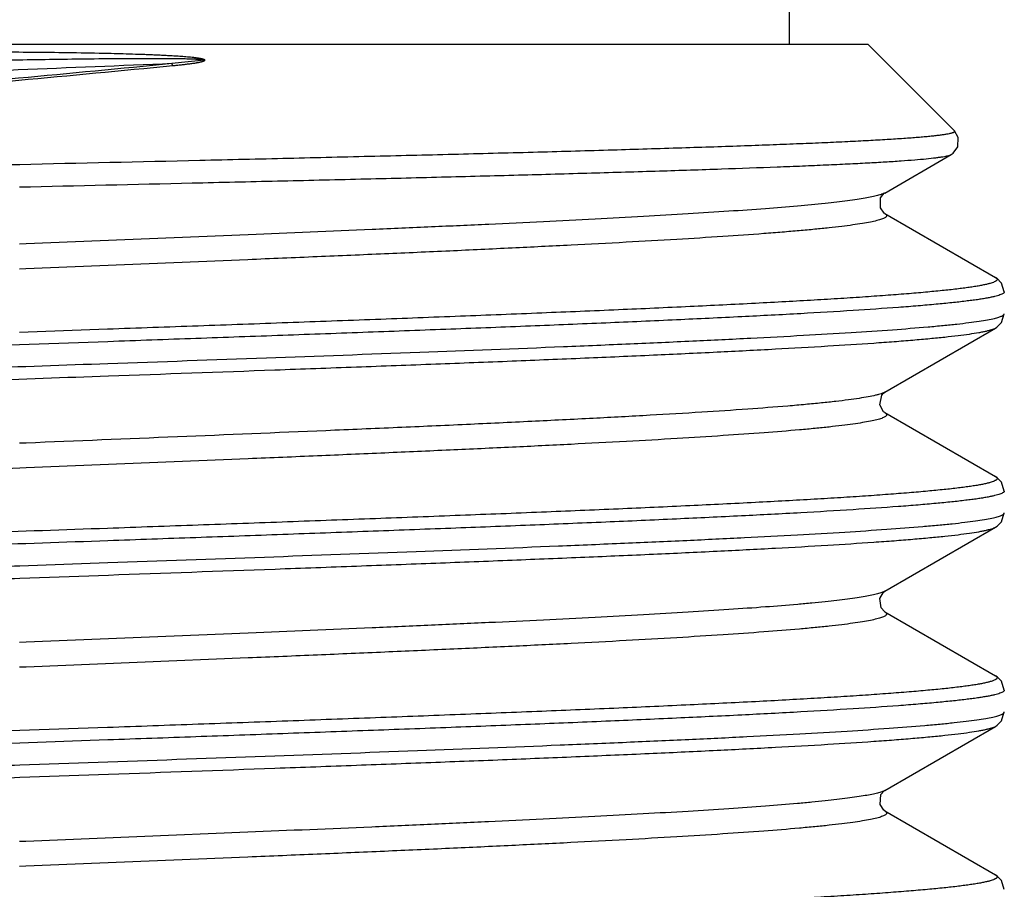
# Model space of a CAD drawing. Header units: inches. Extents: x 0 to 22, y 0 to 17.
# Tile 52 of 106: x 8.558 to 8.695, y 9.077 to 9.198. Entities that reach past the tile are written whole.
import ezdxf

# ---------------------------------------------------------------- set-up
doc = ezdxf.new("R2010")
doc.units = ezdxf.units.IN
doc.header["$LTSCALE"] = 1.21
doc.header["$MEASUREMENT"] = 0
doc.layers.get('0').update_dxf_attribs({"linetype": 'CONTINUOUS'})

msp = doc.modelspace()

# ---------------------------------------------------------------- linework, layer by layer
at = {"color": 7, "linetype": 'CONTINUOUS'}
for p, q in [((8.6653, 9.25345), (8.6653, 9.19445)), ((8.6763, 9.19445), (8.4643, 9.19445)), ((8.6763, 9.19445), (8.68835, 9.18241)), ((8.58378, 9.19224), (8.57923, 9.19177)), ((8.57933, 9.19145), (8.57923, 9.19177)), ((8.67862, 9.17373), (8.68787, 9.17908)), ((8.67862, 9.17089), (8.69407, 9.16195)), ((8.58987, 9.1679), (8.55891, 9.16663)), ((8.55891, 9.16663), (8.55799, 9.1666)), ((8.58983, 9.16443), (8.55887, 9.16317)), ((8.55887, 9.16317), (8.55795, 9.16313)), ((8.57024, 9.15473), (8.55799, 9.1543)), ((8.67862, 9.14596), (8.69407, 9.1549)), ((8.5703, 9.153), (8.55799, 9.15257)), ((8.67862, 9.14596), (8.67811, 9.14574)), ((8.67846, 9.14584), (8.67862, 9.14596)), ((8.67862, 9.14312), (8.69407, 9.13418)), ((8.5589, 9.13886), (8.55799, 9.13883)), ((8.58987, 9.13667), (8.55891, 9.1354)), ((8.558, 9.13536), (8.55073, 9.13506)), ((8.55891, 9.1354), (8.558, 9.13536)), ((8.67862, 9.11819), (8.69407, 9.12713)), ((8.558, 9.12176), (8.5703, 9.12219)), ((8.558, 9.12002), (8.57037, 9.12046)), ((8.6786, 9.11818), (8.67862, 9.11819)), ((8.67862, 9.11535), (8.69407, 9.10641)), ((8.58987, 9.11236), (8.55888, 9.11109)), ((8.55888, 9.11109), (8.55796, 9.11106)), ((8.58987, 9.1089), (8.55888, 9.10763)), ((8.55888, 9.10763), (8.55796, 9.10759)), ((8.57024, 9.09919), (8.558, 9.09876)), ((8.67862, 9.09042), (8.69407, 9.09936)), ((8.69407, 9.09936), (8.69407, 9.09936)), ((8.5703, 9.09746), (8.558, 9.09703)), ((8.558, 9.09399), (8.5703, 9.09442)), ((8.558, 9.09225), (8.57037, 9.09269)), ((8.67862, 9.08758), (8.69407, 9.07864)), ((8.58981, 9.08459), (8.55887, 9.08332)), ((8.55887, 9.08332), (8.55796, 9.08329)), ((8.58981, 9.08112), (8.55887, 9.07986)), ((8.55887, 9.07986), (8.55796, 9.07982))]:
    msp.add_line(p, q, dxfattribs=at)
for points in [[(8.68787, 9.17908), (8.68819, 9.1793), (8.68881, 9.18015), (8.68889, 9.18149), (8.68835, 9.18241)], [(8.67863, 9.17088), (8.67854, 9.17094), (8.67802, 9.17165), (8.67806, 9.17305), (8.67856, 9.17369), (8.67863, 9.17374)], [(8.6953, 9.15995), (8.69492, 9.16118), (8.69425, 9.16184), (8.69407, 9.16195)], [(8.69407, 9.1549), (8.69425, 9.15501), (8.69492, 9.15567), (8.6953, 9.1569)], [(8.67862, 9.14312), (8.67847, 9.14323), (8.67793, 9.14418), (8.67821, 9.14556), (8.67846, 9.14584)], [(8.6953, 9.13217), (8.69491, 9.13342), (8.6943, 9.13403), (8.69407, 9.13418)], [(8.69407, 9.12713), (8.6943, 9.12728), (8.69491, 9.12789), (8.6953, 9.12914)], [(8.67863, 9.11534), (8.67858, 9.11537), (8.67813, 9.11588), (8.67794, 9.1172), (8.67847, 9.11808), (8.6786, 9.11818)], [(8.6953, 9.1044), (8.69491, 9.10565), (8.6943, 9.10626), (8.69407, 9.10641)], [(8.69407, 9.09936), (8.6943, 9.09951), (8.69491, 9.10012), (8.6953, 9.10137)], [(8.67863, 9.08757), (8.67852, 9.08765), (8.67798, 9.08844), (8.6781, 9.08984), (8.67858, 9.09039), (8.67863, 9.09043)], [(8.6953, 9.07663), (8.69491, 9.07788), (8.6943, 9.07849), (8.69407, 9.07864)]]:
    msp.add_lwpolyline(points, dxfattribs=at)
for points, knots in [([(8.4617, 9.19145), (8.4618, 9.19148), (8.46202, 9.19152), (8.46254, 9.19161), (8.46333, 9.19171), (8.46443, 9.19183), (8.46576, 9.19194), (8.46731, 9.19205), (8.46979, 9.1922), (8.47341, 9.19238), (8.47835, 9.19256), (8.48406, 9.19274), (8.49048, 9.19289), (8.49758, 9.19304), (8.50528, 9.19316), (8.51658, 9.19331), (8.52846, 9.19341), (8.54082, 9.19346), (8.55051, 9.19345), (8.5587, 9.1934), (8.56532, 9.19332), (8.56864, 9.19326), (8.5703, 9.19322)], [0, 0, 0, 0, 0.002864, 0.00623, 0.014475, 0.024735, 0.036999, 0.051249, 0.067461, 0.10565, 0.151278, 0.203978, 0.263324, 0.328824, 0.399931, 0.476049, 0.640719, 0.727885, 0.817305, 0.908247, 0.954067, 1, 1, 1, 1]), ([(8.5703, 9.19322), (8.57087, 9.19321), (8.57201, 9.19318), (8.57372, 9.19313), (8.57514, 9.19308), (8.57628, 9.19304), (8.57714, 9.193), (8.57799, 9.19296), (8.57884, 9.19292), (8.57969, 9.19287), (8.5804, 9.19282), (8.58097, 9.19278), (8.5814, 9.19274), (8.58182, 9.1927), (8.58218, 9.19266), (8.58246, 9.19263), (8.58267, 9.1926), (8.58288, 9.19257), (8.58306, 9.19254), (8.58318, 9.19252), (8.58325, 9.1925), (8.58332, 9.19249), (8.58341, 9.19247), (8.58349, 9.19244), (8.58356, 9.19242), (8.58361, 9.19241), (8.58366, 9.1924), (8.5837, 9.19239), (8.58373, 9.19237), (8.58375, 9.19235), (8.58377, 9.19232), (8.58378, 9.19228), (8.58378, 9.19225), (8.58378, 9.19224)], [0, 0, 0, 0, 0.125455, 0.250927, 0.376398, 0.439129, 0.501856, 0.564579, 0.627298, 0.690016, 0.752735, 0.784097, 0.815461, 0.846827, 0.878196, 0.893879, 0.909561, 0.925235, 0.940902, 0.948712, 0.952634, 0.95657, 0.964315, 0.971967, 0.975994, 0.980169, 0.984198, 0.987811, 0.989435, 0.99098, 0.994009, 0.997058, 1, 1, 1, 1]), ([(8.57923, 9.19177), (8.5721, 9.19107), (8.55785, 9.18972), (8.53679, 9.18776), (8.51962, 9.18611), (8.5065, 9.1848), (8.49732, 9.18384), (8.48868, 9.18289), (8.48067, 9.18194), (8.47334, 9.18101), (8.46674, 9.18008), (8.46173, 9.17929), (8.45813, 9.17865), (8.45574, 9.1782), (8.45356, 9.17774), (8.4516, 9.17729), (8.44987, 9.17684), (8.44879, 9.17652), (8.44829, 9.17635)], [0, 0, 0, 0, 0.162904, 0.32526, 0.481125, 0.55491, 0.625091, 0.691098, 0.752411, 0.808566, 0.859159, 0.903842, 0.923879, 0.942337, 0.959195, 0.974431, 0.988035, 1, 1, 1, 1]), ([(8.57923, 9.19177), (8.57208, 9.19148), (8.5614, 9.19104), (8.54727, 9.19046), (8.53694, 9.19003), (8.52693, 9.18959), (8.51735, 9.18916), (8.50829, 9.18872), (8.49983, 9.18829), (8.49206, 9.18786), (8.48506, 9.18742), (8.47973, 9.18705), (8.47591, 9.18675), (8.47338, 9.18653), (8.47109, 9.18632), (8.46904, 9.1861), (8.46724, 9.18588), (8.46568, 9.18567), (8.46455, 9.18548), (8.46378, 9.18533), (8.46329, 9.18522), (8.46287, 9.18511), (8.46252, 9.185), (8.46223, 9.18489), (8.46206, 9.18482), (8.46199, 9.18477)], [0, 0, 0, 0, 0.182591, 0.272769, 0.361017, 0.446493, 0.528353, 0.605798, 0.678073, 0.744479, 0.804364, 0.857154, 0.880723, 0.902336, 0.921939, 0.939484, 0.954935, 0.968259, 0.97943, 0.984202, 0.988431, 0.992121, 0.995273, 0.997895, 1, 1, 1, 1]), ([(8.46212, 9.18831), (8.46221, 9.18834), (8.46241, 9.1884), (8.46274, 9.18848), (8.46313, 9.18856), (8.46376, 9.18868), (8.46469, 9.18882), (8.46597, 9.18897), (8.46747, 9.18913), (8.46919, 9.18929), (8.47112, 9.18944), (8.47411, 9.18965), (8.47835, 9.1899), (8.48401, 9.19019), (8.49041, 9.19047), (8.49748, 9.19074), (8.50517, 9.191), (8.51341, 9.19126), (8.52213, 9.19151), (8.53126, 9.19174), (8.54072, 9.19197), (8.55043, 9.19218), (8.56031, 9.19236), (8.56694, 9.19245), (8.57028, 9.19248)], [0, 0, 0, 0, 0.002646, 0.005796, 0.009456, 0.013628, 0.023504, 0.035419, 0.049358, 0.065295, 0.083202, 0.103043, 0.148365, 0.200888, 0.260171, 0.325715, 0.396964, 0.473311, 0.55411, 0.638677, 0.726294, 0.816222, 0.907706, 1, 1, 1, 1]), ([(8.57028, 9.19248), (8.57084, 9.19248), (8.57197, 9.19249), (8.57338, 9.1925), (8.57451, 9.1925), (8.57536, 9.19251), (8.57621, 9.19251), (8.57706, 9.19251), (8.5779, 9.1925), (8.57875, 9.1925), (8.57945, 9.19249), (8.58002, 9.19248), (8.58044, 9.19248), (8.58087, 9.19247), (8.58129, 9.19246), (8.58171, 9.19245), (8.58206, 9.19244), (8.58235, 9.19242), (8.58256, 9.19242), (8.58277, 9.1924), (8.58294, 9.19239), (8.58309, 9.19238), (8.58319, 9.19237), (8.5833, 9.19237), (8.5834, 9.19235), (8.58349, 9.19234), (8.58356, 9.19233), (8.58363, 9.19232), (8.5837, 9.19231), (8.58375, 9.19227), (8.58378, 9.19225), (8.58378, 9.19224)], [0, 0, 0, 0, 0.125209, 0.250415, 0.31301, 0.375596, 0.438171, 0.500733, 0.56328, 0.625813, 0.688333, 0.719588, 0.750841, 0.782092, 0.813344, 0.844596, 0.875854, 0.891485, 0.907119, 0.922757, 0.938399, 0.946222, 0.954045, 0.961876, 0.969689, 0.977514, 0.981466, 0.985405, 0.993077, 0.99673, 1, 1, 1, 1]), ([(8.58378, 9.19224), (8.58379, 9.19222), (8.58378, 9.19219), (8.58376, 9.19216), (8.58374, 9.19214), (8.58371, 9.19213), (8.58366, 9.19211), (8.58361, 9.1921), (8.58354, 9.19207), (8.58348, 9.19205), (8.58342, 9.19203), (8.58333, 9.192), (8.58321, 9.19198), (8.58307, 9.19195), (8.58294, 9.19192), (8.5828, 9.19189), (8.58265, 9.19186), (8.58247, 9.19183), (8.58223, 9.19179), (8.58194, 9.19175), (8.58156, 9.1917), (8.58108, 9.19164), (8.5805, 9.19157), (8.57992, 9.19151), (8.57953, 9.19147), (8.57933, 9.19145)], [0, 0, 0, 0, 0.011569, 0.01767, 0.024154, 0.031218, 0.038782, 0.054387, 0.069429, 0.084093, 0.098788, 0.113843, 0.144695, 0.175589, 0.206536, 0.237703, 0.268975, 0.30031, 0.363203, 0.426327, 0.489626, 0.616648, 0.744107, 0.871911, 1, 1, 1, 1]), ([(8.57933, 9.19145), (8.57217, 9.19076), (8.55788, 9.18941), (8.53673, 9.18744), (8.5195, 9.1858), (8.50633, 9.18448), (8.49711, 9.18352), (8.48844, 9.18257), (8.48039, 9.18163), (8.47303, 9.18069), (8.46641, 9.17976), (8.46138, 9.17897), (8.45776, 9.17834), (8.45536, 9.17788), (8.45318, 9.17742), (8.45121, 9.17697), (8.44947, 9.17652), (8.44839, 9.1762), (8.44788, 9.17604)], [0, 0, 0, 0, 0.162889, 0.325238, 0.481105, 0.554892, 0.625078, 0.691089, 0.752407, 0.808567, 0.859163, 0.903849, 0.923886, 0.942344, 0.959201, 0.974437, 0.988038, 1, 1, 1, 1]), ([(8.558, 9.17773), (8.56637, 9.17792), (8.57886, 9.1782), (8.59537, 9.17859), (8.6074, 9.17888), (8.619, 9.17916), (8.63005, 9.17945), (8.64043, 9.17974), (8.64861, 9.17999), (8.65473, 9.18019), (8.65898, 9.18033), (8.66297, 9.18048), (8.66671, 9.18063), (8.67018, 9.18077), (8.67337, 9.18092), (8.67627, 9.18107), (8.67887, 9.18121), (8.68085, 9.18134), (8.68228, 9.18144), (8.68323, 9.18151), (8.6841, 9.18159), (8.6849, 9.18166), (8.68561, 9.18174), (8.68624, 9.18181), (8.68679, 9.18188), (8.68726, 9.18196), (8.6876, 9.18202), (8.68783, 9.18207), (8.68797, 9.18211), (8.68809, 9.18215), (8.68819, 9.18218), (8.68827, 9.18222), (8.68832, 9.18226), (8.68836, 9.18229), (8.68838, 9.18233), (8.68837, 9.18238), (8.68836, 9.1824), (8.68835, 9.18241)], [0, 0, 0, 0, 0.192176, 0.286876, 0.379301, 0.468463, 0.553395, 0.633174, 0.706923, 0.741279, 0.773827, 0.804474, 0.833137, 0.859732, 0.884185, 0.906426, 0.926392, 0.944023, 0.951948, 0.959272, 0.965988, 0.972092, 0.977581, 0.982451, 0.986699, 0.990323, 0.993323, 0.99459, 0.995703, 0.996662, 0.997471, 0.998132, 0.998654, 0.999051, 0.999359, 0.999648, 1, 1, 1, 1]), ([(8.55799, 9.17458), (8.56602, 9.17476), (8.578, 9.17504), (8.59386, 9.17541), (8.60544, 9.17568), (8.61665, 9.17596), (8.62737, 9.17624), (8.6375, 9.17652), (8.64693, 9.1768), (8.65557, 9.17708), (8.66223, 9.17732), (8.66709, 9.17751), (8.67037, 9.17765), (8.67339, 9.17779), (8.67614, 9.17793), (8.67861, 9.17807), (8.68081, 9.17821), (8.68271, 9.17835), (8.68433, 9.1785), (8.68548, 9.17862), (8.68626, 9.17872), (8.68673, 9.17879), (8.68712, 9.17886), (8.68744, 9.17893), (8.68766, 9.17899), (8.68779, 9.17904), (8.68784, 9.17907), (8.68787, 9.17908)], [0, 0, 0, 0, 0.185225, 0.276643, 0.366062, 0.452595, 0.535377, 0.613573, 0.686391, 0.753087, 0.812973, 0.840164, 0.865425, 0.888688, 0.909893, 0.928983, 0.945906, 0.960619, 0.973083, 0.983264, 0.987492, 0.991143, 0.994215, 0.996709, 0.998632, 0.999384, 1, 1, 1, 1]), ([(8.47141, 9.17545), (8.47421, 9.17555), (8.48011, 9.17575), (8.48937, 9.17603), (8.49944, 9.17631), (8.51417, 9.1767), (8.53377, 9.17717), (8.54977, 9.17754), (8.558, 9.17773)], [0, 0, 0, 0, 0.096974, 0.204356, 0.321025, 0.445835, 0.714718, 1, 1, 1, 1]), ([(8.67862, 9.17373), (8.67856, 9.1737), (8.67843, 9.17363), (8.6782, 9.17354), (8.67793, 9.17345), (8.67747, 9.17332), (8.67679, 9.17317), (8.67584, 9.17299), (8.67471, 9.17281), (8.6734, 9.17263), (8.67191, 9.17245), (8.66959, 9.17219), (8.66627, 9.17188), (8.6618, 9.17152), (8.65671, 9.17116), (8.65104, 9.1708), (8.64481, 9.17044), (8.63808, 9.17007), (8.63089, 9.16971), (8.62329, 9.16935), (8.61533, 9.16899), (8.60415, 9.1685), (8.59563, 9.16814), (8.58987, 9.1679)], [0, 0, 0, 0, 0.002269, 0.00501, 0.008235, 0.011951, 0.020866, 0.031769, 0.044657, 0.05952, 0.076335, 0.095075, 0.138219, 0.188676, 0.246109, 0.310139, 0.380329, 0.456213, 0.53727, 0.62296, 0.712695, 0.805872, 1, 1, 1, 1]), ([(8.67863, 9.17088), (8.67868, 9.17085), (8.67875, 9.17081), (8.67882, 9.17074), (8.67886, 9.17069), (8.67888, 9.17063), (8.67889, 9.17058), (8.67888, 9.17053), (8.67886, 9.17048), (8.67883, 9.17043), (8.67876, 9.17035), (8.67863, 9.17027), (8.67843, 9.17017), (8.67818, 9.17007), (8.67787, 9.16997), (8.67735, 9.16983), (8.67656, 9.16965), (8.67544, 9.16946), (8.67411, 9.16926), (8.67256, 9.16906), (8.6708, 9.16886), (8.66883, 9.16866), (8.66665, 9.16846), (8.66428, 9.16826), (8.66073, 9.16798), (8.65582, 9.16764), (8.64942, 9.16724), (8.64236, 9.16684), (8.6347, 9.16644), (8.6265, 9.16604), (8.61784, 9.16563), (8.60878, 9.16523), (8.5994, 9.16483), (8.59305, 9.16457), (8.58983, 9.16443)], [0, 0, 0, 0, 0.001947, 0.00274, 0.003431, 0.004044, 0.004611, 0.005175, 0.005779, 0.006457, 0.007234, 0.009144, 0.011588, 0.014601, 0.0182, 0.022395, 0.032589, 0.045193, 0.060195, 0.077574, 0.097305, 0.119348, 0.143657, 0.170187, 0.198886, 0.262546, 0.334115, 0.413005, 0.498564, 0.590083, 0.686807, 0.787931, 0.892619, 1, 1, 1, 1]), ([(8.69407, 9.16195), (8.6941, 9.16193), (8.69415, 9.1619), (8.69422, 9.16184), (8.69427, 9.16178), (8.6943, 9.16173), (8.69431, 9.16167), (8.69429, 9.16161), (8.69425, 9.16155), (8.6942, 9.16149), (8.69412, 9.16144), (8.69398, 9.16136), (8.69376, 9.16126), (8.69343, 9.16115), (8.69302, 9.16104), (8.69253, 9.16093), (8.69196, 9.16081), (8.69131, 9.1607), (8.69058, 9.16059), (8.68977, 9.16048), (8.68854, 9.16032), (8.68682, 9.16013), (8.68452, 9.15991), (8.68192, 9.15968), (8.67903, 9.15946), (8.67586, 9.15923), (8.67242, 9.15901), (8.66871, 9.15878), (8.66474, 9.15856), (8.65897, 9.15825), (8.6512, 9.15787), (8.64127, 9.15742), (8.63059, 9.15698), (8.61929, 9.15653), (8.60748, 9.15608), (8.59529, 9.15563), (8.58283, 9.15518), (8.57445, 9.15488), (8.57024, 9.15473)], [0, 0, 0, 0, 0.000829, 0.001527, 0.002112, 0.00261, 0.003064, 0.00353, 0.004058, 0.004686, 0.005435, 0.006318, 0.008514, 0.011309, 0.014717, 0.018746, 0.023398, 0.028674, 0.034572, 0.04109, 0.048225, 0.064332, 0.082856, 0.103752, 0.126968, 0.152446, 0.180121, 0.209921, 0.24177, 0.275587, 0.348766, 0.428702, 0.514566, 0.60547, 0.700467, 0.798575, 0.898769, 1, 1, 1, 1]), ([(8.6953, 9.15994), (8.6953, 9.15993), (8.6953, 9.15989), (8.69527, 9.15983), (8.69522, 9.15978), (8.69512, 9.1597), (8.69495, 9.1596), (8.69468, 9.1595), (8.69434, 9.15939), (8.69393, 9.15929), (8.69344, 9.15918), (8.69288, 9.15907), (8.69224, 9.15896), (8.69153, 9.15885), (8.69075, 9.15875), (8.68957, 9.1586), (8.6879, 9.15841), (8.6857, 9.1582), (8.68321, 9.15798), (8.67936, 9.15768), (8.67391, 9.15731), (8.66662, 9.15688), (8.65841, 9.15645), (8.64935, 9.15602), (8.63953, 9.15559), (8.62904, 9.15516), (8.61799, 9.15473), (8.60647, 9.1543), (8.59461, 9.15387), (8.58252, 9.15343), (8.57439, 9.15315), (8.5703, 9.153)], [0, 0, 0, 0, 0.000439, 0.000927, 0.001499, 0.00218, 0.003911, 0.006182, 0.009014, 0.012418, 0.016399, 0.02096, 0.0261, 0.031819, 0.038113, 0.044982, 0.060425, 0.078117, 0.098018, 0.120081, 0.170486, 0.228855, 0.294632, 0.367189, 0.44583, 0.529801, 0.618295, 0.710462, 0.805418, 0.902243, 1, 1, 1, 1]), ([(8.5703, 9.14996), (8.57767, 9.15022), (8.59216, 9.15074), (8.61333, 9.15151), (8.63024, 9.15216), (8.64293, 9.1527), (8.65164, 9.15309), (8.6597, 9.15348), (8.66706, 9.15387), (8.67366, 9.15426), (8.67944, 9.15464), (8.68373, 9.15498), (8.68672, 9.15525), (8.68861, 9.15545), (8.69028, 9.15564), (8.69171, 9.15584), (8.6929, 9.15603), (8.69361, 9.15617), (8.69392, 9.15625)], [0, 0, 0, 0, 0.178501, 0.351412, 0.513304, 0.58851, 0.659088, 0.724483, 0.784175, 0.837695, 0.884618, 0.924581, 0.941853, 0.957276, 0.970822, 0.982466, 0.992195, 1, 1, 1, 1]), ([(8.69392, 9.15625), (8.69403, 9.15627), (8.69423, 9.15632), (8.69451, 9.15641), (8.69475, 9.15649), (8.69495, 9.15657), (8.6951, 9.15665), (8.6952, 9.15672), (8.69525, 9.15678), (8.69529, 9.15683), (8.6953, 9.15688), (8.6953, 9.1569)], [0, 0, 0, 0, 0.210246, 0.394413, 0.552789, 0.685851, 0.794432, 0.880119, 0.915378, 0.94642, 1, 1, 1, 1]), ([(8.57037, 9.14823), (8.57811, 9.14851), (8.58964, 9.14892), (8.60485, 9.14948), (8.61587, 9.14989), (8.62649, 9.1503), (8.63661, 9.15072), (8.64614, 9.15113), (8.65499, 9.15155), (8.6631, 9.15196), (8.67038, 9.15237), (8.6759, 9.15273), (8.67986, 9.15301), (8.68247, 9.15322), (8.68483, 9.15343), (8.68693, 9.15364), (8.68877, 9.15384), (8.69035, 9.15405), (8.6915, 9.15423), (8.69229, 9.15437), (8.69278, 9.15448), (8.6932, 9.15458), (8.69355, 9.15468), (8.69384, 9.15478), (8.694, 9.15486), (8.69407, 9.1549)], [0, 0, 0, 0, 0.187515, 0.279195, 0.368404, 0.454349, 0.536272, 0.613445, 0.685183, 0.750847, 0.809855, 0.861679, 0.884754, 0.905867, 0.924972, 0.942031, 0.957009, 0.969873, 0.980605, 0.985168, 0.989194, 0.992685, 0.995643, 0.998077, 1, 1, 1, 1]), ([(8.55799, 9.15257), (8.55142, 9.15233), (8.53854, 9.15187), (8.51979, 9.15117), (8.5049, 9.15058), (8.49375, 9.15009), (8.4861, 9.14974), (8.47899, 9.14939), (8.47247, 9.14903), (8.46658, 9.14868), (8.46135, 9.14833), (8.45683, 9.14798), (8.45352, 9.14768), (8.45124, 9.14743), (8.44982, 9.14726), (8.44859, 9.14708), (8.44784, 9.14695), (8.44749, 9.14689)], [0, 0, 0, 0, 0.17838, 0.349343, 0.508493, 0.582336, 0.651712, 0.716174, 0.77531, 0.828744, 0.876137, 0.91719, 0.951646, 0.966334, 0.9793, 0.990525, 1, 1, 1, 1]), ([(8.45491, 9.14476), (8.45619, 9.14488), (8.45895, 9.14511), (8.46339, 9.14543), (8.4684, 9.14576), (8.47397, 9.14608), (8.48005, 9.1464), (8.4891, 9.14685), (8.50146, 9.14739), (8.51733, 9.14804), (8.53434, 9.14868), (8.55213, 9.14932), (8.5642, 9.14975), (8.5703, 9.14996)], [0, 0, 0, 0, 0.033368, 0.071935, 0.115497, 0.163824, 0.216657, 0.273716, 0.39926, 0.537755, 0.686201, 0.84139, 1, 1, 1, 1]), ([(8.45586, 9.14303), (8.45713, 9.14315), (8.45987, 9.14338), (8.46428, 9.1437), (8.46925, 9.14402), (8.47478, 9.14435), (8.48082, 9.14467), (8.4898, 9.14512), (8.50206, 9.14566), (8.51781, 9.1463), (8.53469, 9.14695), (8.55233, 9.14759), (8.56431, 9.14802), (8.57037, 9.14823)], [0, 0, 0, 0, 0.033394, 0.071984, 0.115565, 0.163908, 0.216754, 0.273822, 0.399373, 0.537861, 0.686285, 0.841439, 1, 1, 1, 1]), ([(8.67811, 9.14574), (8.67799, 9.1457), (8.67774, 9.14563), (8.67715, 9.14547), (8.67626, 9.14529), (8.675, 9.14508), (8.67349, 9.14487), (8.67173, 9.14465), (8.66974, 9.14444), (8.66751, 9.14423), (8.66409, 9.14393), (8.65926, 9.14356), (8.65285, 9.14314), (8.64566, 9.14271), (8.63776, 9.14229), (8.62922, 9.14186), (8.62013, 9.14143), (8.61056, 9.14101), (8.59713, 9.14043), (8.57986, 9.13972), (8.56593, 9.13915), (8.5589, 9.13886)], [0, 0, 0, 0, 0.003045, 0.006603, 0.015261, 0.025978, 0.038745, 0.053541, 0.07033, 0.089077, 0.109744, 0.156635, 0.210568, 0.271038, 0.337482, 0.40927, 0.485731, 0.56614, 0.649743, 0.823344, 1, 1, 1, 1]), ([(8.67862, 9.14312), (8.67867, 9.14309), (8.67874, 9.14304), (8.67882, 9.14297), (8.67886, 9.14292), (8.67888, 9.14287), (8.67889, 9.14282), (8.67889, 9.14276), (8.67886, 9.14271), (8.67883, 9.14266), (8.67876, 9.14259), (8.67864, 9.1425), (8.67844, 9.1424), (8.67819, 9.1423), (8.67788, 9.1422), (8.67736, 9.14206), (8.67658, 9.14189), (8.67546, 9.14169), (8.67413, 9.14149), (8.67259, 9.14129), (8.67083, 9.14109), (8.66886, 9.14089), (8.66583, 9.14061), (8.66156, 9.14027), (8.65587, 9.13987), (8.64946, 9.13947), (8.6424, 9.13907), (8.63474, 9.13867), (8.62655, 9.13827), (8.61788, 9.13787), (8.60882, 9.13747), (8.59944, 9.13706), (8.59309, 9.1368), (8.58987, 9.13667)], [0, 0, 0, 0, 0.001967, 0.002768, 0.003466, 0.004084, 0.004654, 0.005217, 0.005817, 0.006488, 0.007257, 0.009148, 0.011573, 0.014568, 0.01815, 0.022328, 0.032485, 0.045053, 0.060026, 0.077382, 0.097088, 0.119107, 0.143401, 0.198605, 0.262251, 0.333821, 0.412722, 0.498304, 0.589858, 0.686625, 0.787802, 0.89255, 1, 1, 1, 1]), ([(8.69407, 9.13418), (8.6941, 9.13416), (8.69415, 9.13413), (8.69422, 9.13407), (8.69427, 9.13401), (8.6943, 9.13396), (8.69431, 9.1339), (8.69429, 9.13384), (8.69425, 9.13378), (8.6942, 9.13372), (8.69412, 9.13367), (8.69398, 9.13359), (8.69376, 9.13349), (8.69343, 9.13338), (8.69302, 9.13327), (8.69253, 9.13316), (8.69196, 9.13304), (8.69131, 9.13293), (8.69058, 9.13282), (8.68977, 9.13271), (8.68855, 9.13255), (8.68682, 9.13236), (8.68452, 9.13214), (8.68192, 9.13191), (8.67903, 9.13169), (8.67586, 9.13146), (8.67241, 9.13124), (8.6687, 9.13101), (8.66473, 9.13079), (8.65896, 9.13048), (8.65118, 9.1301), (8.64125, 9.12965), (8.63057, 9.1292), (8.61927, 9.12876), (8.60747, 9.12831), (8.59527, 9.12786), (8.58282, 9.12741), (8.57445, 9.12711), (8.57024, 9.12696)], [0, 0, 0, 0, 0.000829, 0.001529, 0.002115, 0.002613, 0.003067, 0.003533, 0.004061, 0.004688, 0.005436, 0.006318, 0.008512, 0.011305, 0.014713, 0.018742, 0.023394, 0.02867, 0.034568, 0.041087, 0.048224, 0.064338, 0.082869, 0.103774, 0.127005, 0.152498, 0.180189, 0.210009, 0.241878, 0.275712, 0.348924, 0.428879, 0.514748, 0.60564, 0.700612, 0.798677, 0.898819, 1, 1, 1, 1]), ([(8.6953, 9.13217), (8.6953, 9.13216), (8.6953, 9.13212), (8.69527, 9.13206), (8.69522, 9.13201), (8.69512, 9.13193), (8.69495, 9.13183), (8.69468, 9.13173), (8.69434, 9.13162), (8.69393, 9.13152), (8.69344, 9.13141), (8.69288, 9.1313), (8.69224, 9.13119), (8.69153, 9.13108), (8.69075, 9.13098), (8.68956, 9.13083), (8.6879, 9.13064), (8.68569, 9.13043), (8.68321, 9.13021), (8.67936, 9.12991), (8.67389, 9.12954), (8.66661, 9.12911), (8.65839, 9.12868), (8.64933, 9.12825), (8.6395, 9.12782), (8.62902, 9.12739), (8.61796, 9.12696), (8.60646, 9.12653), (8.5946, 9.1261), (8.58251, 9.12566), (8.57439, 9.12538), (8.5703, 9.12523)], [0, 0, 0, 0, 0.000439, 0.000927, 0.0015, 0.00218, 0.003912, 0.006182, 0.009014, 0.01242, 0.016403, 0.020966, 0.026108, 0.031828, 0.038125, 0.044996, 0.060449, 0.07815, 0.098061, 0.12014, 0.170577, 0.228984, 0.294796, 0.367381, 0.446036, 0.530005, 0.618482, 0.710618, 0.805526, 0.902296, 1, 1, 1, 1]), ([(8.5703, 9.12219), (8.57758, 9.12245), (8.59191, 9.12296), (8.61285, 9.12372), (8.62959, 9.12437), (8.64217, 9.1249), (8.65082, 9.12528), (8.65885, 9.12567), (8.66621, 9.12605), (8.67282, 9.12643), (8.67864, 9.12682), (8.68298, 9.12715), (8.68603, 9.12742), (8.68798, 9.12761), (8.68971, 9.1278), (8.6912, 9.12799), (8.69247, 9.12819), (8.69323, 9.12833), (8.69357, 9.1284)], [0, 0, 0, 0, 0.176899, 0.348388, 0.50918, 0.584002, 0.654334, 0.719639, 0.779418, 0.833214, 0.880617, 0.921268, 0.938965, 0.954865, 0.968939, 0.981164, 0.991521, 1, 1, 1, 1]), ([(8.69357, 9.1284), (8.69371, 9.12843), (8.69396, 9.12848), (8.69431, 9.12858), (8.69461, 9.12867), (8.69486, 9.12876), (8.69505, 9.12885), (8.69517, 9.12893), (8.69524, 9.12899), (8.69528, 9.12904), (8.6953, 9.12909), (8.6953, 9.12912), (8.6953, 9.12914)], [0, 0, 0, 0, 0.213499, 0.400214, 0.560349, 0.694268, 0.802654, 0.886877, 0.920855, 0.950233, 0.976094, 1, 1, 1, 1]), ([(8.57037, 9.12046), (8.57811, 9.12074), (8.58965, 9.12115), (8.60487, 9.12171), (8.6159, 9.12212), (8.62651, 9.12254), (8.63663, 9.12295), (8.64616, 9.12336), (8.65501, 9.12378), (8.66312, 9.12419), (8.67039, 9.1246), (8.67591, 9.12496), (8.67987, 9.12524), (8.68247, 9.12545), (8.68483, 9.12566), (8.68693, 9.12587), (8.68877, 9.12607), (8.69035, 9.12628), (8.6915, 9.12646), (8.69229, 9.1266), (8.69278, 9.12671), (8.6932, 9.12681), (8.69355, 9.12691), (8.69384, 9.12701), (8.694, 9.12709), (8.69407, 9.12713)], [0, 0, 0, 0, 0.187617, 0.279345, 0.368593, 0.454562, 0.536487, 0.613645, 0.685355, 0.750984, 0.809953, 0.861744, 0.884803, 0.905902, 0.924997, 0.942047, 0.957017, 0.969877, 0.980607, 0.985168, 0.989194, 0.992684, 0.995642, 0.998076, 1, 1, 1, 1]), ([(8.57024, 9.12696), (8.56419, 9.12675), (8.55222, 9.12632), (8.5346, 9.12568), (8.51773, 9.12504), (8.50201, 9.1244), (8.48976, 9.12385), (8.48079, 9.1234), (8.47476, 9.12308), (8.46924, 9.12276), (8.46427, 9.12244), (8.45987, 9.12212), (8.45713, 9.12189), (8.45586, 9.12177)], [0, 0, 0, 0, 0.158581, 0.313755, 0.462185, 0.600657, 0.726187, 0.783246, 0.836086, 0.884426, 0.928007, 0.966599, 1, 1, 1, 1]), ([(8.5703, 9.12523), (8.56421, 9.12502), (8.55214, 9.12459), (8.53437, 9.12395), (8.51737, 9.12331), (8.50151, 9.12267), (8.48916, 9.12212), (8.48011, 9.12167), (8.47403, 9.12135), (8.46846, 9.12103), (8.46345, 9.12071), (8.45901, 9.12039), (8.45624, 9.12016), (8.45496, 9.12004)], [0, 0, 0, 0, 0.158535, 0.313676, 0.462086, 0.600551, 0.726089, 0.783156, 0.836008, 0.884363, 0.927962, 0.966575, 1, 1, 1, 1]), ([(8.4453, 9.11525), (8.4453, 9.11527), (8.44531, 9.1153), (8.44534, 9.11536), (8.44538, 9.11541), (8.44547, 9.11548), (8.44562, 9.11557), (8.44585, 9.11567), (8.44615, 9.11577), (8.44651, 9.11587), (8.44694, 9.11597), (8.44744, 9.11607), (8.44799, 9.11617), (8.44887, 9.11631), (8.45012, 9.11649), (8.45181, 9.11669), (8.45376, 9.11689), (8.45595, 9.11709), (8.45838, 9.11729), (8.46106, 9.1175), (8.46507, 9.11778), (8.47064, 9.11812), (8.47794, 9.11852), (8.48602, 9.11893), (8.49482, 9.11933), (8.50425, 9.11974), (8.51424, 9.12014), (8.5247, 9.12054), (8.53555, 9.12095), (8.54669, 9.12135), (8.55421, 9.12162), (8.558, 9.12176)], [0, 0, 0, 0, 0.000455, 0.000956, 0.001535, 0.002216, 0.003932, 0.006165, 0.008942, 0.012274, 0.016168, 0.020625, 0.025646, 0.031232, 0.044092, 0.059187, 0.076486, 0.095961, 0.117572, 0.141272, 0.167012, 0.224398, 0.28924, 0.360996, 0.439058, 0.522769, 0.611422, 0.704269, 0.800526, 0.89938, 1, 1, 1, 1]), ([(8.44654, 9.11325), (8.44649, 9.11328), (8.44641, 9.11332), (8.44634, 9.1134), (8.44631, 9.11345), (8.4463, 9.11351), (8.44631, 9.11357), (8.44634, 9.11362), (8.44638, 9.11367), (8.44644, 9.11373), (8.44655, 9.1138), (8.44674, 9.11389), (8.44702, 9.114), (8.44738, 9.1141), (8.4478, 9.11421), (8.44829, 9.11431), (8.44885, 9.11442), (8.44948, 9.11452), (8.45018, 9.11463), (8.45125, 9.11477), (8.45276, 9.11495), (8.45477, 9.11516), (8.45705, 9.11537), (8.45959, 9.11558), (8.46238, 9.1158), (8.46542, 9.11601), (8.4687, 9.11622), (8.47222, 9.11643), (8.47734, 9.11672), (8.48426, 9.11708), (8.49315, 9.1175), (8.50274, 9.11792), (8.51295, 9.11834), (8.52368, 9.11876), (8.53484, 9.11918), (8.54633, 9.1196), (8.55408, 9.11988), (8.558, 9.12002)], [0, 0, 0, 0, 0.001607, 0.002234, 0.00277, 0.003251, 0.003725, 0.004244, 0.004846, 0.005558, 0.006394, 0.008476, 0.011135, 0.014391, 0.018251, 0.02272, 0.027799, 0.033488, 0.039787, 0.046693, 0.062313, 0.080318, 0.100673, 0.123335, 0.148248, 0.175358, 0.204606, 0.235922, 0.269235, 0.341544, 0.420872, 0.506494, 0.597627, 0.693436, 0.793047, 0.895546, 1, 1, 1, 1]), ([(8.67862, 9.11819), (8.67856, 9.11816), (8.67843, 9.11809), (8.6782, 9.118), (8.67793, 9.11791), (8.67747, 9.11778), (8.67679, 9.11763), (8.67584, 9.11745), (8.67471, 9.11727), (8.6734, 9.11709), (8.67191, 9.11691), (8.67025, 9.11672), (8.66843, 9.11654), (8.66566, 9.11629), (8.6618, 9.11598), (8.65671, 9.11562), (8.65104, 9.11526), (8.64481, 9.1149), (8.63808, 9.11453), (8.63089, 9.11417), (8.62329, 9.11381), (8.61532, 9.11345), (8.60415, 9.11296), (8.59563, 9.1126), (8.58987, 9.11236)], [0, 0, 0, 0, 0.002271, 0.005012, 0.008236, 0.01195, 0.020863, 0.031768, 0.044659, 0.05952, 0.076332, 0.095073, 0.115715, 0.13822, 0.188674, 0.246111, 0.310137, 0.380331, 0.456212, 0.537273, 0.62296, 0.712696, 0.805873, 1, 1, 1, 1]), ([(8.67863, 9.11534), (8.67868, 9.11531), (8.67875, 9.11527), (8.67882, 9.1152), (8.67886, 9.11515), (8.67888, 9.11509), (8.67889, 9.11504), (8.67888, 9.11499), (8.67886, 9.11494), (8.67883, 9.11489), (8.67876, 9.11482), (8.67863, 9.11473), (8.67843, 9.11463), (8.67818, 9.11453), (8.67787, 9.11443), (8.67735, 9.11429), (8.67656, 9.11411), (8.67545, 9.11392), (8.67412, 9.11372), (8.67257, 9.11352), (8.67081, 9.11332), (8.66884, 9.11312), (8.66581, 9.11284), (8.66153, 9.1125), (8.65584, 9.1121), (8.64944, 9.1117), (8.64238, 9.1113), (8.63472, 9.1109), (8.62653, 9.1105), (8.61787, 9.1101), (8.60881, 9.1097), (8.59943, 9.10929), (8.59309, 9.10903), (8.58987, 9.1089)], [0, 0, 0, 0, 0.001949, 0.002744, 0.003436, 0.004049, 0.004617, 0.005181, 0.005784, 0.006461, 0.007237, 0.009145, 0.011588, 0.014599, 0.018195, 0.022387, 0.032573, 0.045172, 0.060171, 0.077545, 0.097269, 0.119309, 0.143616, 0.198836, 0.262493, 0.334058, 0.412949, 0.498508, 0.590034, 0.686763, 0.787899, 0.8926, 1, 1, 1, 1]), ([(8.69407, 9.10641), (8.6941, 9.10639), (8.69415, 9.10636), (8.69422, 9.1063), (8.69427, 9.10624), (8.6943, 9.10619), (8.69431, 9.10613), (8.69429, 9.10607), (8.69425, 9.10601), (8.6942, 9.10595), (8.69412, 9.1059), (8.69399, 9.10582), (8.69376, 9.10572), (8.69343, 9.10561), (8.69302, 9.1055), (8.69253, 9.10539), (8.69196, 9.10527), (8.69131, 9.10516), (8.69058, 9.10505), (8.68978, 9.10494), (8.68855, 9.10478), (8.68682, 9.10459), (8.68452, 9.10437), (8.68193, 9.10414), (8.67904, 9.10392), (8.67587, 9.10369), (8.67243, 9.10347), (8.66872, 9.10324), (8.66475, 9.10302), (8.65898, 9.10271), (8.65121, 9.10233), (8.64128, 9.10188), (8.6306, 9.10144), (8.6193, 9.10099), (8.60749, 9.10054), (8.59529, 9.10009), (8.58283, 9.09964), (8.57445, 9.09934), (8.57024, 9.09919)], [0, 0, 0, 0, 0.00083, 0.00153, 0.002116, 0.002614, 0.003069, 0.003534, 0.004062, 0.004688, 0.005436, 0.006318, 0.008511, 0.011303, 0.014709, 0.018736, 0.023385, 0.028658, 0.034553, 0.041069, 0.048202, 0.064303, 0.082822, 0.103714, 0.126926, 0.152399, 0.18007, 0.209866, 0.241712, 0.275525, 0.348698, 0.428632, 0.514503, 0.605416, 0.700424, 0.798535, 0.898746, 1, 1, 1, 1]), ([(8.6953, 9.1044), (8.6953, 9.10439), (8.6953, 9.10435), (8.69527, 9.10429), (8.69522, 9.10424), (8.69512, 9.10416), (8.69495, 9.10406), (8.69468, 9.10396), (8.69434, 9.10385), (8.69393, 9.10375), (8.69344, 9.10364), (8.69288, 9.10353), (8.69224, 9.10342), (8.69153, 9.10331), (8.69075, 9.10321), (8.68957, 9.10306), (8.6879, 9.10287), (8.6857, 9.10266), (8.68321, 9.10244), (8.67936, 9.10214), (8.67391, 9.10177), (8.66662, 9.10134), (8.65841, 9.10091), (8.64935, 9.10048), (8.63953, 9.10005), (8.62905, 9.09962), (8.61799, 9.09919), (8.60648, 9.09876), (8.59462, 9.09833), (8.58252, 9.09789), (8.57439, 9.09761), (8.5703, 9.09746)], [0, 0, 0, 0, 0.000439, 0.000927, 0.001499, 0.00218, 0.003912, 0.006182, 0.009014, 0.012418, 0.016399, 0.02096, 0.026099, 0.031817, 0.038112, 0.04498, 0.060422, 0.078113, 0.098011, 0.120073, 0.170473, 0.228836, 0.294607, 0.367157, 0.445795, 0.529769, 0.618269, 0.71044, 0.805392, 0.902229, 1, 1, 1, 1]), ([(8.69371, 9.10066), (8.69383, 9.10069), (8.69407, 9.10074), (8.69439, 9.10083), (8.69467, 9.10092), (8.69489, 9.101), (8.69507, 9.10109), (8.69518, 9.10117), (8.69525, 9.10123), (8.69528, 9.10127), (8.6953, 9.10132), (8.6953, 9.10135), (8.6953, 9.10137)], [0, 0, 0, 0, 0.212353, 0.39815, 0.557632, 0.691211, 0.799631, 0.884347, 0.918769, 0.948729, 0.9753, 1, 1, 1, 1]), ([(8.5703, 9.09442), (8.57761, 9.09468), (8.592, 9.09519), (8.61302, 9.09596), (8.62982, 9.09661), (8.64244, 9.09714), (8.65112, 9.09753), (8.65917, 9.09791), (8.66652, 9.0983), (8.67313, 9.09868), (8.67895, 9.09907), (8.68327, 9.0994), (8.68629, 9.09967), (8.68822, 9.09987), (8.68993, 9.10006), (8.6914, 9.10025), (8.69264, 9.10044), (8.69338, 9.10058), (8.69371, 9.10066)], [0, 0, 0, 0, 0.177449, 0.349424, 0.510606, 0.585574, 0.656007, 0.721362, 0.781129, 0.834845, 0.882091, 0.922501, 0.940045, 0.955771, 0.969649, 0.981655, 0.991776, 1, 1, 1, 1]), ([(8.558, 9.09876), (8.55085, 9.0985), (8.54026, 9.09812), (8.52632, 9.09759), (8.51632, 9.09721), (8.50674, 9.09682), (8.49765, 9.09643), (8.48912, 9.09605), (8.48123, 9.09566), (8.47402, 9.09527), (8.46756, 9.09489), (8.46267, 9.09456), (8.45917, 9.09429), (8.45686, 9.09409), (8.45477, 9.0939), (8.45291, 9.09371), (8.45128, 9.09351), (8.44987, 9.09332), (8.4487, 9.09313), (8.44787, 9.09296), (8.44733, 9.09283), (8.44701, 9.09273), (8.44675, 9.09263), (8.4466, 9.09256), (8.44654, 9.09253)], [0, 0, 0, 0, 0.191952, 0.284796, 0.374588, 0.460634, 0.542267, 0.618855, 0.689807, 0.754572, 0.812643, 0.863574, 0.886235, 0.906969, 0.925737, 0.942506, 0.957244, 0.96993, 0.980546, 0.989083, 0.992575, 0.995553, 0.998023, 1, 1, 1, 1]), ([(8.57037, 9.09269), (8.57811, 9.09297), (8.58964, 9.09338), (8.60485, 9.09394), (8.61587, 9.09435), (8.62649, 9.09476), (8.63661, 9.09518), (8.64613, 9.09559), (8.65499, 9.09601), (8.6631, 9.09642), (8.67038, 9.09683), (8.6759, 9.09719), (8.67986, 9.09747), (8.68247, 9.09768), (8.68483, 9.09789), (8.68693, 9.0981), (8.68877, 9.0983), (8.69035, 9.09851), (8.6915, 9.09869), (8.69229, 9.09883), (8.69278, 9.09894), (8.6932, 9.09904), (8.69355, 9.09914), (8.69384, 9.09924), (8.694, 9.09932), (8.69407, 9.09936)], [0, 0, 0, 0, 0.187518, 0.279198, 0.368405, 0.454348, 0.536267, 0.613435, 0.685169, 0.750831, 0.80984, 0.86167, 0.884748, 0.905862, 0.924969, 0.94203, 0.957008, 0.969873, 0.980605, 0.985168, 0.989194, 0.992685, 0.995643, 0.998076, 1, 1, 1, 1]), ([(8.558, 9.09703), (8.55157, 9.0968), (8.53898, 9.09635), (8.52062, 9.09566), (8.50349, 9.09498), (8.49016, 9.0944), (8.48042, 9.09392), (8.47392, 9.09358), (8.46801, 9.09323), (8.46272, 9.09289), (8.4581, 9.09255), (8.45468, 9.09225), (8.4523, 9.09201), (8.45078, 9.09184), (8.44944, 9.09166), (8.44862, 9.09154), (8.44823, 9.09148)], [0, 0, 0, 0, 0.175487, 0.343944, 0.501242, 0.643526, 0.707931, 0.767307, 0.821287, 0.86954, 0.911768, 0.947719, 0.963273, 0.977182, 0.989429, 1, 1, 1, 1]), ([(8.4453, 9.08748), (8.4453, 9.0875), (8.44531, 9.08753), (8.44534, 9.08759), (8.44538, 9.08764), (8.44547, 9.08771), (8.44562, 9.0878), (8.44585, 9.0879), (8.44615, 9.088), (8.44651, 9.0881), (8.44694, 9.0882), (8.44764, 9.08834), (8.44868, 9.08852), (8.45012, 9.08872), (8.45181, 9.08892), (8.45376, 9.08912), (8.45595, 9.08932), (8.45838, 9.08952), (8.46105, 9.08973), (8.46507, 9.09001), (8.47063, 9.09035), (8.47793, 9.09075), (8.48601, 9.09116), (8.49481, 9.09156), (8.50424, 9.09197), (8.51423, 9.09237), (8.5247, 9.09277), (8.53555, 9.09318), (8.54669, 9.09358), (8.55421, 9.09385), (8.558, 9.09399)], [0, 0, 0, 0, 0.000456, 0.000956, 0.001535, 0.002216, 0.003933, 0.006167, 0.008945, 0.012278, 0.016172, 0.02063, 0.031238, 0.044097, 0.059187, 0.076482, 0.095949, 0.117549, 0.141237, 0.166965, 0.224325, 0.289148, 0.360892, 0.438952, 0.522669, 0.611336, 0.704201, 0.800479, 0.899357, 1, 1, 1, 1]), ([(8.44654, 9.08548), (8.44649, 9.08551), (8.44641, 9.08555), (8.44634, 9.08563), (8.44631, 9.08568), (8.4463, 9.08574), (8.44631, 9.0858), (8.44634, 9.08585), (8.44638, 9.0859), (8.44644, 9.08596), (8.44655, 9.08603), (8.44674, 9.08612), (8.44703, 9.08623), (8.44738, 9.08633), (8.4478, 9.08644), (8.44829, 9.08654), (8.44885, 9.08665), (8.44948, 9.08675), (8.45018, 9.08686), (8.45125, 9.087), (8.45276, 9.08718), (8.45478, 9.08739), (8.45705, 9.0876), (8.45959, 9.08781), (8.46238, 9.08803), (8.46542, 9.08824), (8.4687, 9.08845), (8.47221, 9.08866), (8.47733, 9.08895), (8.48426, 9.08931), (8.49314, 9.08973), (8.50273, 9.09015), (8.51294, 9.09057), (8.52368, 9.09099), (8.53484, 9.09141), (8.54633, 9.09183), (8.55408, 9.09211), (8.558, 9.09225)], [0, 0, 0, 0, 0.001607, 0.002234, 0.00277, 0.003251, 0.003725, 0.004244, 0.004847, 0.005559, 0.006396, 0.00848, 0.011141, 0.014398, 0.01826, 0.02273, 0.02781, 0.033501, 0.0398, 0.046705, 0.062322, 0.080324, 0.100671, 0.123321, 0.148222, 0.175321, 0.204555, 0.235859, 0.269161, 0.341455, 0.420777, 0.506402, 0.597547, 0.693373, 0.793003, 0.895524, 1, 1, 1, 1]), ([(8.67862, 9.09042), (8.67856, 9.09039), (8.67843, 9.09032), (8.6782, 9.09023), (8.67793, 9.09014), (8.67747, 9.09001), (8.67679, 9.08986), (8.67584, 9.08968), (8.6747, 9.0895), (8.67339, 9.08932), (8.67191, 9.08914), (8.67025, 9.08895), (8.66842, 9.08877), (8.66565, 9.08852), (8.66179, 9.08821), (8.6567, 9.08785), (8.65101, 9.08749), (8.64479, 9.08713), (8.63805, 9.08676), (8.63085, 9.0864), (8.62324, 9.08604), (8.61528, 9.08567), (8.60409, 9.08518), (8.59557, 9.08483), (8.58981, 9.08459)], [0, 0, 0, 0, 0.002269, 0.005008, 0.008231, 0.011945, 0.020862, 0.031768, 0.044657, 0.059517, 0.076333, 0.095078, 0.115719, 0.138224, 0.188687, 0.246125, 0.310159, 0.380356, 0.456241, 0.537303, 0.62299, 0.712725, 0.805895, 1, 1, 1, 1]), ([(8.67863, 9.08757), (8.67868, 9.08754), (8.67875, 9.0875), (8.67882, 9.08743), (8.67886, 9.08738), (8.67888, 9.08732), (8.67889, 9.08727), (8.67888, 9.08722), (8.67886, 9.08717), (8.67883, 9.08712), (8.67876, 9.08705), (8.67863, 9.08696), (8.67843, 9.08686), (8.67818, 9.08676), (8.67787, 9.08666), (8.67735, 9.08652), (8.67656, 9.08634), (8.67544, 9.08615), (8.67411, 9.08595), (8.67256, 9.08575), (8.6708, 9.08555), (8.66883, 9.08535), (8.6658, 9.08507), (8.66152, 9.08472), (8.65582, 9.08433), (8.64941, 9.08393), (8.64235, 9.08353), (8.63468, 9.08313), (8.62648, 9.08273), (8.61782, 9.08232), (8.60876, 9.08192), (8.59938, 9.08152), (8.59302, 9.08126), (8.58981, 9.08112)], [0, 0, 0, 0, 0.00195, 0.002744, 0.003435, 0.004048, 0.004615, 0.00518, 0.005783, 0.00646, 0.007236, 0.009143, 0.011585, 0.014595, 0.018192, 0.022386, 0.032577, 0.045177, 0.060175, 0.077554, 0.097284, 0.119325, 0.143633, 0.198863, 0.262522, 0.334096, 0.412987, 0.498552, 0.590074, 0.686802, 0.787928, 0.892619, 1, 1, 1, 1]), ([(8.69407, 9.07864), (8.6941, 9.07862), (8.69415, 9.07859), (8.69422, 9.07853), (8.69427, 9.07847), (8.6943, 9.07842), (8.69431, 9.07836), (8.69429, 9.0783), (8.69425, 9.07824), (8.6942, 9.07818), (8.69412, 9.07813), (8.69398, 9.07805), (8.69376, 9.07795), (8.69343, 9.07784), (8.69302, 9.07773), (8.69253, 9.07762), (8.69196, 9.0775), (8.69131, 9.07739), (8.69058, 9.07728), (8.68977, 9.07717), (8.68854, 9.07701), (8.68681, 9.07682), (8.68451, 9.0766), (8.68191, 9.07637), (8.67903, 9.07615), (8.67585, 9.07592), (8.67241, 9.0757), (8.66869, 9.07547), (8.66473, 9.07525), (8.65895, 9.07494), (8.65118, 9.07456), (8.64125, 9.07411), (8.63057, 9.07366), (8.61927, 9.07322), (8.60747, 9.07277), (8.59528, 9.07232), (8.58282, 9.07187), (8.57445, 9.07157), (8.57024, 9.07142)], [0, 0, 0, 0, 0.00083, 0.001529, 0.002115, 0.002614, 0.003068, 0.003533, 0.004062, 0.004689, 0.005437, 0.00632, 0.008514, 0.011307, 0.014716, 0.018746, 0.023399, 0.028676, 0.034576, 0.041096, 0.048235, 0.064354, 0.082891, 0.1038, 0.127034, 0.152529, 0.18022, 0.210037, 0.241901, 0.275731, 0.348929, 0.428874, 0.514735, 0.605622, 0.700591, 0.798656, 0.898803, 1, 1, 1, 1])]:
    msp.add_open_spline(points, degree=3, knots=knots, dxfattribs=at)

doc.saveas('drawing.dxf')
